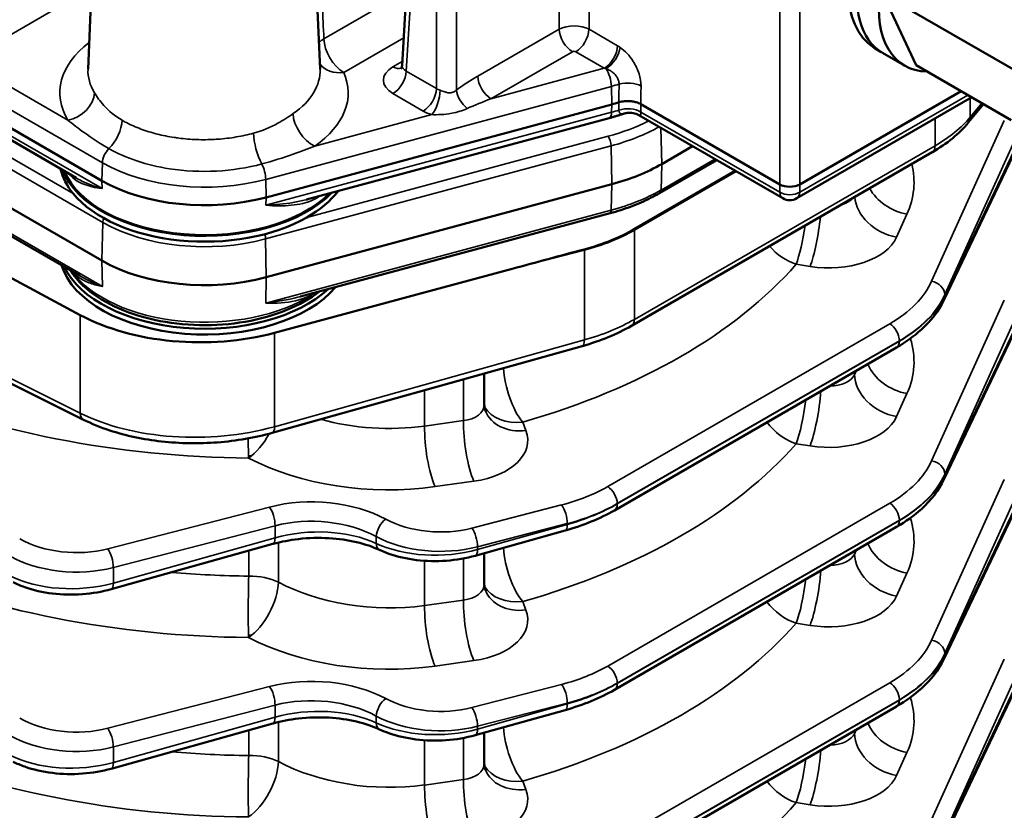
# Model space of a CAD drawing. Header units: inches. Extents: x 1 to 237, y 4 to 150.
# Tile 139 of 209: x 172.53 to 176.73, y 92.87 to 96.24. Entities that reach past the tile are written whole.
import ezdxf

# ---------------------------------------------------------------- set-up
doc = ezdxf.new("R2010")
doc.units = ezdxf.units.IN
doc.header["$LTSCALE"] = 7
doc.header["$MEASUREMENT"] = 0
doc.layers.add('Visible (ANSI)', color=7, linetype='Continuous', lineweight=50)
doc.layers.add('Visible Narrow (ANSI)', color=7, linetype='Continuous', lineweight=35)

msp = doc.modelspace()

# ---------------------------------------------------------------- linework, layer by layer
at = {"layer": 'Visible (ANSI)'}
for p, q in [((174.1634, 96.0438), (174.244, 97.3766)), ((169.8765, 97.2876), (172.8829, 95.5519)), ((172.8767, 97.2655), (172.8238, 96.0282)), ((173.7605, 97.2655), (173.8134, 96.0282)), ((172.8829, 95.211), (169.8765, 96.9467)), ((176.3555, 96.045), (176.2143, 96.3475)), ((176.2143, 96.3475), (176.8012, 96.0087)), ((172.7726, 95.5638), (171.5165, 96.289)), ((176.1775, 96.1191), (176.2074, 96.1003)), ((176.213, 96.0969), (176.3068, 96.0428)), ((176.3555, 96.045), (176.7617, 95.8105)), ((175.8593, 95.5359), (176.5482, 95.9337)), ((172.7877, 95.1469), (171.4886, 95.897)), ((176.5931, 95.9078), (175.8469, 95.477)), ((173.5833, 95.4806), (175.0574, 95.8774)), ((175.7745, 95.5359), (175.182, 95.878)), ((176.6436, 95.8786), (176.5786, 95.7996)), ((172.7906, 94.9788), (171.263, 95.8013)), ((175.0471, 95.819), (173.7555, 95.4712)), ((175.7869, 95.477), (175.1729, 95.8315)), ((175.1417, 94.9327), (176.4246, 95.6734)), ((175.4026, 95.6989), (175.2708, 95.6228)), ((176.7849, 95.6934), (176.4748, 95.0423)), ((175.5056, 95.6394), (175.2618, 95.4986)), ((175.5846, 95.5938), (175.154, 95.3452)), ((175.0574, 95.5365), (173.5833, 95.1397)), ((175.0509, 95.4132), (173.7303, 95.0577)), ((174.633, 95.1761), (173.619, 94.9031)), ((172.8047, 94.5323), (171.64, 95.1139)), ((173.6448, 95.0391), (173.6448, 95.0391)), ((173.6636, 95.0324), (173.6636, 95.0324)), ((176.7849, 94.9279), (176.4748, 94.2769)), ((174.9316, 94.8463), (173.6099, 94.4763)), ((175.0689, 94.1456), (176.272, 94.8402)), ((174.5142, 94.7295), (174.5142, 94.5967)), ((173.6983, 94.1778), (173.6983, 94.1778)), ((176.7849, 94.1624), (176.4748, 93.5114)), ((174.0491, 94.1297), (174.0491, 94.1297)), ((174.8588, 94.0592), (174.4758, 93.952)), ((175.0689, 93.3801), (176.272, 94.0748)), ((173.6125, 94.0023), (172.9226, 93.8092)), ((174.5142, 93.9627), (174.5142, 93.8312)), ((173.6983, 93.4123), (173.6983, 93.4123)), ((174.0491, 93.3642), (174.0491, 93.3642)), ((176.7849, 93.397), (176.4748, 92.7459)), ((174.8588, 93.2938), (174.4758, 93.1865)), ((175.0689, 92.6147), (176.272, 93.3093)), ((173.6125, 93.2369), (172.9226, 93.0437)), ((174.5142, 93.1973), (174.5142, 93.0658)), ((174.6165, 93.1129), (174.6165, 93.1129)), ((174.6165, 93.1129), (174.6165, 93.1129))]:
    msp.add_line(p, q, dxfattribs=at)
for centre, radius, start, end in [((175.8169, 95.5289), 0.06, 240, 300), ((174.3066, 94.6117), 0.19, 309.4762, 309.4796), ((174.3066, 93.8462), 0.19, 309.4762, 309.4796)]:
    msp.add_arc(centre, radius, start, end, dxfattribs=at)
for centre, major_axis, ratio, start_param, end_param in [((176.4395, 96.5803), (0.2508, 0.4677), 0.597134, 0.003474, 3.100654), ((176.4791, 96.5579), (0.2661, 0.4609), 0.57735, 0, 3.141593), ((176.5729, 96.5037), (-0.2661, -0.4609), 0.57735, 2.826114, 6.598664), ((174.2237, 96.0459), (-0.0602, -0.0048), 0.572345, 6.202755, 6.203999), ((174.7405, 96.2699), (0.75, 0), 0.57735, 5.148721, 5.19475), ((176.5321, 95.8375), (0.0463, -0.0381), 0.74684, 6.281258, 6.283185), ((176.3946, 95.7253), (0.03, -0.052), 0.57735, 0, 0.006126), ((173.3213, 95.6498), (-0.62, 0), 0.57735, 0.134992, 0.442201), ((173.3213, 95.6743), (-0.62, 0), 0.57735, 0.219719, 2.633495), ((173.3213, 95.6743), (-0.6144, 0), 0.57735, 0.234208, 2.620816), ((174.7405, 95.929), (-0.75, 0), 0.57735, 2.007129, 2.356194), ((173.3213, 95.805), (0.62, 0), 0.57735, 3.926991, 5.148721), ((173.3213, 95.6498), (-0.62, 0), 0.57735, 2.350326, 2.732664), ((175.8169, 95.5605), (0.06, 0), 0.578054, 3.9276, 5.497178), ((173.3213, 95.6498), (-0.62, 0), 0.57735, 0.442201, 2.350326), ((174.7322, 95.5624), (0.6215, 0.0669), 0.539806, 4.995909, 5.398729), ((174.5823, 95.2389), (9.1066, 2.4515), 0.007827, 4.715851, 4.749659), ((173.3213, 95.4641), (-0.62, 0), 0.57735, 0.785398, 2.007129), ((173.3213, 95.2538), (-0.62, 0), 0.57735, 0.175606, 2.69064), ((173.3213, 95.2783), (-0.62, 0), 0.57735, 0.266073, 2.585455), ((173.3213, 95.2783), (0.5838, 0), 0.57735, 3.5908, 3.590822), ((173.3213, 95.2783), (0.5838, 0), 0.57735, 5.569703, 5.569723), ((176.4206, 95.0681), (0.0542, -0.0258), 0.798634, 6.28192, 6.283185), ((173.3021, 95.2955), (-0.75, 0), 0.57735, 0.820305, 2.007129), ((174.9154, 94.9041), (0.0162, -0.0578), 0.338147, 0, 0.005748), ((176.242, 94.8922), (0.03, -0.052), 0.57735, 0, 0.006127), ((174.6962, 94.6385), (-0.1774, -0.068), 0.778131, 6.282981, 6.283185), ((176.4206, 94.3027), (0.0542, -0.0258), 0.798634, 6.281913, 6.283185), ((174.8426, 94.117), (0.0162, -0.0578), 0.338147, 0, 0.005752), ((176.242, 94.1267), (0.03, -0.052), 0.57735, 0, 0.006129), ((173.5963, 94.0601), (0.0162, -0.0578), 0.338147, 0, 0.005754), ((174.6962, 93.8731), (-0.1774, -0.068), 0.778131, 6.282984, 6.283185), ((176.4206, 93.5372), (0.0542, -0.0258), 0.798634, 6.281904, 6.283185), ((174.8426, 93.3516), (0.0162, -0.0578), 0.338147, 0, 0.005755), ((176.242, 93.3613), (0.03, -0.052), 0.57735, 0, 0.00613), ((173.5963, 93.2946), (0.0162, -0.0578), 0.338147, 0, 0.005757), ((174.6962, 93.1076), (-0.1774, -0.068), 0.778131, 6.282988, 6.283185)]:
    msp.add_ellipse(centre, major_axis=major_axis, ratio=ratio, start_param=start_param, end_param=end_param, dxfattribs=at)
for points, knots in [([(174.1586, 96.0296), (174.1586, 96.0296), (174.1587, 96.0297), (174.1593, 96.0304), (174.1602, 96.0317), (174.1622, 96.0363), (174.1632, 96.0401), (174.1634, 96.0438)], [0.0725447, 0.0725447, 0.0725447, 0.0725447, 0.0898868, 0.0898868, 0.1388962, 0.1388962, 0.2056082, 0.2056082, 0.2056082, 0.2056082]), ([(175.0884, 95.8863), (175.0959, 95.8885), (175.104, 95.8901), (175.1123, 95.8909), (175.1206, 95.8916), (175.1291, 95.8917), (175.1375, 95.891), (175.14, 95.8908), (175.1424, 95.8905), (175.1446, 95.8902), (175.1487, 95.8896), (175.1523, 95.8889), (175.1554, 95.8882), (175.1577, 95.8876), (175.1597, 95.8871), (175.1615, 95.8865), (175.1691, 95.8843), (175.176, 95.8815), (175.182, 95.878)], [0, 0, 0, 0, 0.0643046, 0.0643046, 0.0643046, 0.1285716, 0.1285716, 0.1285716, 0.1479107, 0.1479107, 0.1479107, 0.1828104, 0.1828104, 0.1828104, 0.2081261, 0.2081261, 0.2081261, 0.3138703, 0.3138703, 0.3138703, 0.3138703]), ([(175.1729, 95.8315), (175.1656, 95.8358), (175.1574, 95.8388), (175.1406, 95.8422), (175.1317, 95.8424), (175.1183, 95.8405), (175.1135, 95.8394), (175.1088, 95.8378)], [0, 0, 0, 0, 0.0666834, 0.0666834, 0.134182, 0.134182, 0.1725348, 0.1725348, 0.1725348, 0.1725348]), ([(175.1089, 95.8377), (175.1049, 95.8364), (175.1009, 95.835), (175.0927, 95.8324), (175.0886, 95.8311), (175.0804, 95.8285), (175.0763, 95.8273), (175.068, 95.8248), (175.0638, 95.8236), (175.0555, 95.8213), (175.0513, 95.8201), (175.0471, 95.819)], [3.39517693, 3.39517693, 3.39517693, 3.39517693, 3.41427325, 3.41427325, 3.43336956, 3.43336956, 3.45246588, 3.45246588, 3.47156219, 3.47156219, 3.4906585, 3.4906585, 3.4906585, 3.4906585]), ([(175.2618, 95.4986), (175.2495, 95.4915), (175.2368, 95.4847), (175.2106, 95.4715), (175.1972, 95.4652), (175.1696, 95.4532), (175.1554, 95.4475), (175.1266, 95.4367), (175.1118, 95.4315), (175.0817, 95.4219), (175.0664, 95.4174), (175.0509, 95.4132)], [3.1415927, 3.1415927, 3.1415927, 3.1415927, 3.2114058, 3.2114058, 3.281219, 3.281219, 3.3510322, 3.3510322, 3.4208453, 3.4208453, 3.4906585, 3.4906585, 3.4906585, 3.4906585]), ([(173.8105, 95.0793), (173.7714, 95.0487), (173.7246, 95.0221), (173.6179, 94.9782), (173.5576, 94.9612), (173.4314, 94.9393), (173.3655, 94.9344), (173.2345, 94.9371), (173.1694, 94.9447), (173.0463, 94.9716), (172.9883, 94.991), (172.8849, 95.0401), (172.8397, 95.07), (172.7813, 95.1246), (172.7625, 95.1467), (172.7475, 95.1701)], [2.991201, 2.991201, 2.991201, 2.991201, 3.307212, 3.307212, 3.635583, 3.635583, 3.962543, 3.962543, 4.288991, 4.288991, 4.616219, 4.616219, 4.944785, 4.944785, 5.143891, 5.143891, 5.143891, 5.143891]), ([(176.4747, 95.0423), (176.4531, 94.9968), (176.4199, 94.9544), (176.3478, 94.8892), (176.3124, 94.8636), (176.273, 94.8408)], [0, 0, 0, 0, 0.5642124, 0.5642124, 0.9780194, 0.9780194, 0.9780194, 0.9780194]), ([(173.6099, 94.4764), (173.5364, 94.4558), (173.4564, 94.4419), (173.2969, 94.4297), (173.2153, 94.431), (173.0602, 94.4482), (172.9847, 94.4643), (172.8768, 94.4998), (172.8392, 94.5151), (172.8045, 94.5324)], [0, 0, 0, 0, 0.614706, 0.614706, 1.221838, 1.221838, 1.827469, 1.827469, 2.179417, 2.179417, 2.179417, 2.179417]), ([(176.4747, 94.2768), (176.4531, 94.2314), (176.4199, 94.189), (176.3478, 94.1237), (176.3124, 94.0981), (176.273, 94.0753)], [0, 0, 0, 0, 0.5642137, 0.5642137, 0.9780303, 0.9780303, 0.9780303, 0.9780303]), ([(174.0672, 93.9769), (174.0386, 93.9902), (174.005, 94.0016), (173.9323, 94.0187), (173.892, 94.0246), (173.8086, 94.0295), (173.7642, 94.0283), (173.6843, 94.0192), (173.6475, 94.0121), (173.6135, 94.0027)], [0, 0, 0, 0, 0.303986, 0.303986, 0.618322, 0.618322, 0.94778, 0.94778, 1.236731, 1.236731, 1.236731, 1.236731]), ([(174.4759, 93.9521), (174.4369, 93.9412), (174.3947, 93.9341), (174.31, 93.9279), (174.2663, 93.9288), (174.1834, 93.9389), (174.1432, 93.9481), (174.0932, 93.9656), (174.0799, 93.971), (174.0672, 93.9769)], [0, 0, 0, 0, 0.323485, 0.323485, 0.648899, 0.648899, 0.97247, 0.97247, 1.095002, 1.095002, 1.095002, 1.095002]), ([(172.9227, 93.8093), (172.8838, 93.7984), (172.8417, 93.7913), (172.7571, 93.7851), (172.7134, 93.786), (172.6304, 93.796), (172.5901, 93.8052), (172.5363, 93.8241), (172.5196, 93.8311), (172.5039, 93.839)], [0, 0, 0, 0, 0.322848, 0.322848, 0.648074, 0.648074, 0.972643, 0.972643, 1.12824, 1.12824, 1.12824, 1.12824]), ([(176.4747, 93.5114), (176.4531, 93.4659), (176.4199, 93.4235), (176.3478, 93.3583), (176.3124, 93.3327), (176.273, 93.3099)], [0, 0, 0, 0, 0.5642152, 0.5642152, 0.9780436, 0.9780436, 0.9780436, 0.9780436]), ([(174.0672, 93.2114), (174.0386, 93.2248), (174.005, 93.2361), (173.9323, 93.2532), (173.892, 93.2591), (173.8086, 93.2641), (173.7642, 93.2628), (173.6843, 93.2537), (173.6475, 93.2467), (173.6135, 93.2372)], [0, 0, 0, 0, 0.303992, 0.303992, 0.618333, 0.618333, 0.947788, 0.947788, 1.236734, 1.236734, 1.236734, 1.236734]), ([(174.4759, 93.1866), (174.4363, 93.1755), (174.3933, 93.1683), (174.3077, 93.1623), (174.2639, 93.1635), (174.1817, 93.1739), (174.1421, 93.183), (174.0928, 93.2004), (174.0797, 93.2056), (174.0672, 93.2114)], [0, 0, 0, 0, 0.329206, 0.329206, 0.654977, 0.654977, 0.974423, 0.974423, 1.094974, 1.094974, 1.094974, 1.094974]), ([(172.9227, 93.0438), (172.8838, 93.0329), (172.8417, 93.0258), (172.7571, 93.0196), (172.7134, 93.0205), (172.6304, 93.0305), (172.5901, 93.0397), (172.5363, 93.0587), (172.5196, 93.0657), (172.5039, 93.0735)], [0, 0, 0, 0, 0.322852, 0.322852, 0.64808, 0.64808, 0.972646, 0.972646, 1.128242, 1.128242, 1.128242, 1.128242])]:
    msp.add_open_spline(points, degree=3, knots=knots, dxfattribs=at)
for points in [[(175.1729, 95.8315), (175.1729, 95.8315), (175.1729, 95.8315), (175.1729, 95.8315)], [(176.5783, 95.7993), (176.5395, 95.7521), (176.4872, 95.7096), (176.4255, 95.6739)], [(172.7703, 95.5651), (172.7709, 95.5647), (172.7715, 95.5644), (172.7721, 95.564)], [(173.7558, 95.4713), (173.757, 95.4716), (173.7583, 95.472), (173.7595, 95.4723)], [(172.786, 95.1479), (172.7865, 95.1476), (172.7869, 95.1474), (172.7874, 95.1471)], [(173.7304, 95.0577), (173.7306, 95.0578), (173.7309, 95.0579), (173.7312, 95.0579)], [(175.1419, 94.9328), (175.0808, 94.8976), (175.0092, 94.8682), (174.9325, 94.8467)], [(174.5141, 94.5967), (174.5141, 94.5872), (174.5161, 94.5777), (174.5188, 94.5706)], [(173.5199, 94.3772), (173.5161, 94.3772), (173.5122, 94.3772), (173.5084, 94.3772)], [(175.0691, 94.1457), (175.008, 94.1105), (174.9363, 94.0811), (174.8597, 94.0596)], [(174.5141, 93.8295), (174.5144, 93.8207), (174.5162, 93.8118), (174.5188, 93.8051)], [(173.5199, 93.6118), (173.5161, 93.6118), (173.5122, 93.6117), (173.5084, 93.6117)], [(175.0691, 93.3803), (175.008, 93.345), (174.9363, 93.3156), (174.8597, 93.2941)], [(174.5141, 93.064), (174.5144, 93.0552), (174.5162, 93.0464), (174.5188, 93.0396)]]:
    msp.add_open_spline(points, degree=3, dxfattribs=at)
at = {"layer": 'Visible Narrow (ANSI)'}
for p, q in [((174.181, 96.0191), (174.2615, 97.3502)), ((174.3101, 97.3221), (174.3101, 95.9446)), ((174.3949, 95.9385), (174.3949, 97.3221)), ((169.8801, 97.11), (172.8866, 95.3742)), ((174.8335, 96.7415), (174.8335, 96.1978)), ((174.9607, 96.1978), (174.9607, 96.7415)), ((174.1826, 96.3609), (173.8299, 96.1572)), ((172.884, 95.5181), (171.5041, 96.3148)), ((172.3001, 96.0624), (172.6647, 96.273)), ((175.7745, 96.2717), (175.7745, 95.5359)), ((175.8593, 95.5359), (175.8593, 96.2717)), ((172.761, 95.4967), (171.5053, 96.2216)), ((174.8335, 96.1978), (174.4861, 95.9972)), ((175.0826, 96.1274), (174.9607, 96.1978)), ((173.9147, 96.0137), (174.1705, 96.1614)), ((174.5426, 95.9015), (174.89, 96.1021)), ((174.9041, 96.1021), (175.0261, 96.0317)), ((172.7381, 95.8096), (172.3001, 96.0624)), ((174.1644, 96.0607), (174.1245, 96.0377)), ((174.3101, 95.9446), (174.181, 96.0191)), ((175.0261, 96.0317), (174.5426, 95.9015)), ((172.2577, 95.9907), (172.8852, 95.6284)), ((173.582, 95.5574), (175.0561, 95.9543)), ((175.0574, 95.8774), (175.0561, 95.9543)), ((172.8855, 95.1003), (171.4821, 95.9105)), ((174.1245, 95.9234), (174.2536, 95.8489)), ((175.0884, 95.8863), (175.0886, 95.8529)), ((176.577, 95.9171), (175.8593, 95.5028)), ((176.5864, 95.8228), (176.5864, 95.904)), ((176.636, 95.883), (176.5864, 95.8228)), ((175.0568, 95.8438), (173.5827, 95.447)), ((175.0568, 95.8438), (175.0574, 95.8774)), ((175.1823, 95.8447), (175.182, 95.878)), ((175.7745, 95.5028), (175.1823, 95.8447)), ((174.2904, 95.8336), (173.7906, 95.6991)), ((176.7322, 95.808), (176.4221, 95.1228)), ((176.437, 95.8177), (176.437, 95.7008)), ((175.2674, 95.7769), (175.2708, 95.6228)), ((175.0422, 95.7412), (173.7571, 95.3952)), ((176.4786, 95.0658), (176.7886, 95.7509)), ((173.5812, 95.3035), (175.0553, 95.7003)), ((175.0553, 95.7003), (175.0574, 95.5365)), ((176.437, 95.7008), (175.1541, 94.9602)), ((176.7886, 95.7102), (176.4786, 95.0592)), ((175.4971, 95.6443), (175.2683, 95.5121)), ((172.7, 95.6243), (172.7, 95.6243)), ((172.8829, 95.5519), (172.8852, 95.6284)), ((175.1541, 95.3408), (175.5885, 95.5915)), ((175.2708, 95.6228), (175.2683, 95.5121)), ((172.884, 95.5181), (172.8829, 95.5519)), ((173.5833, 95.4806), (173.582, 95.5574)), ((175.0574, 95.5365), (175.0559, 95.4263)), ((175.7745, 95.5359), (175.7745, 95.5028)), ((175.8593, 95.5028), (175.8593, 95.5359)), ((173.5827, 95.447), (173.5833, 95.4806)), ((175.0559, 95.4263), (173.5818, 95.0294)), ((176.2727, 95.3111), (176.3171, 95.4092)), ((172.8866, 95.3742), (172.8829, 95.211)), ((175.1541, 94.9602), (175.1541, 95.3408)), ((173.5812, 95.3035), (173.5833, 95.1397)), ((174.633, 95.1761), (174.9408, 95.2556)), ((174.9408, 95.2556), (174.9408, 94.8727)), ((172.8829, 95.211), (172.8855, 95.1003)), ((175.844, 95.1954), (175.9035, 95.186)), ((172.7906, 94.5606), (171.6259, 95.1423)), ((173.5833, 95.1397), (173.5818, 95.0294)), ((176.462, 95.102), (176.462, 95.1021)), ((176.7322, 95.0425), (176.4221, 94.3574)), ((176.4786, 95.0592), (176.4786, 95.0658)), ((172.7906, 94.9788), (172.7906, 94.5606)), ((175.1541, 94.9585), (175.1541, 94.9585)), ((176.4786, 94.3003), (176.7886, 94.9855)), ((176.2435, 94.9416), (175.0404, 94.247)), ((176.7886, 94.9447), (176.4786, 94.2937)), ((173.619, 94.5026), (173.619, 94.9031)), ((174.9408, 94.8727), (173.619, 94.5026)), ((175.0813, 94.1744), (176.2845, 94.869)), ((176.2845, 94.8677), (175.0813, 94.1731)), ((176.2845, 94.869), (176.2845, 94.8677)), ((176.1007, 94.7413), (176.0939, 94.7263)), ((176.0939, 94.7263), (176.0939, 94.7374)), ((174.4252, 94.7045), (174.4252, 94.5284)), ((174.2594, 94.6581), (174.2594, 94.5052)), ((176.2727, 94.5456), (176.3171, 94.6438)), ((172.7908, 94.5572), (172.7908, 94.5572)), ((174.4252, 94.5284), (174.2594, 94.5052)), ((174.6915, 94.4862), (174.6778, 94.522)), ((173.6183, 94.4907), (173.6183, 94.4907)), ((175.844, 94.4299), (175.9035, 94.4205)), ((174.4443, 94.3526), (174.4442, 94.3526)), ((176.462, 94.3366), (176.462, 94.3366)), ((176.4786, 94.2937), (176.4786, 94.3003)), ((174.3039, 94.2469), (174.4697, 94.2701)), ((176.7322, 94.2771), (176.4221, 93.5919)), ((176.4786, 93.5348), (176.7886, 94.22)), ((173.5978, 94.1599), (172.9079, 93.9815)), ((174.8441, 94.1688), (174.4611, 94.0698)), ((176.2435, 94.1762), (175.0404, 93.4815)), ((175.0813, 94.1731), (175.0813, 94.1744)), ((175.0813, 94.1714), (175.0813, 94.1714)), ((176.7886, 94.1793), (176.4786, 93.5282)), ((172.9318, 93.902), (173.6217, 94.0804)), ((173.6217, 94.0804), (173.6217, 94.0287)), ((174.485, 93.9903), (174.868, 94.0893)), ((174.868, 94.0856), (174.485, 93.9784)), ((174.868, 94.0893), (174.868, 94.0856)), ((175.0813, 93.4089), (176.2845, 94.1036)), ((176.2845, 94.1022), (175.0813, 93.4076)), ((176.2845, 94.1036), (176.2845, 94.1022)), ((174.0533, 94.0339), (174.0533, 94.005)), ((173.6217, 94.0287), (172.9318, 93.8356)), ((173.6359, 93.8396), (173.6359, 94.0085)), ((173.5093, 93.9734), (173.5093, 93.8655)), ((174.4842, 93.9664), (174.4842, 93.9664)), ((174.485, 93.9784), (174.485, 93.9903)), ((176.1007, 93.9758), (176.0939, 93.9608)), ((176.0939, 93.9608), (176.0939, 93.9719)), ((174.2594, 93.9306), (174.2594, 93.7397)), ((174.4252, 93.9404), (174.4252, 93.7629)), ((172.9318, 93.8356), (172.9318, 93.902)), ((176.2727, 93.7801), (176.3171, 93.8783)), ((172.931, 93.8236), (172.931, 93.8236)), ((174.4252, 93.7629), (174.2594, 93.7397)), ((174.6915, 93.7207), (174.6778, 93.7566)), ((175.844, 93.6644), (175.9035, 93.655)), ((174.4431, 93.5925), (174.4431, 93.5925)), ((176.462, 93.5711), (176.462, 93.5711)), ((176.4786, 93.5282), (176.4786, 93.5348)), ((174.3039, 93.4814), (174.4697, 93.5046)), ((176.7322, 93.5116), (176.4221, 92.8264)), ((176.4786, 92.7694), (176.7886, 93.4545)), ((176.2435, 93.4107), (175.0404, 92.7161)), ((175.0813, 93.4076), (175.0813, 93.4089)), ((175.0813, 93.4059), (175.0813, 93.4059)), ((176.7886, 93.4138), (176.4786, 92.7628)), ((173.5978, 93.3944), (172.9079, 93.2161)), ((174.8441, 93.4034), (174.4611, 93.3044)), ((174.485, 93.2249), (174.868, 93.3238)), ((174.868, 93.3202), (174.485, 93.2129)), ((174.868, 93.3238), (174.868, 93.3202)), ((175.0813, 92.6435), (176.2845, 93.3381)), ((176.2845, 93.3368), (175.0813, 92.6421)), ((176.2845, 93.3381), (176.2845, 93.3368)), ((172.9318, 93.1366), (173.6217, 93.3149)), ((173.6217, 93.3149), (173.6217, 93.2632)), ((173.6217, 93.2632), (172.9318, 93.0701)), ((173.6359, 93.0742), (173.6359, 93.243)), ((174.0533, 93.2684), (174.0533, 93.2396)), ((173.5093, 93.208), (173.5093, 93.1)), ((174.4842, 93.201), (174.4842, 93.201)), ((174.485, 93.2129), (174.485, 93.2249)), ((176.1007, 93.2103), (176.0939, 93.1954)), ((176.0939, 93.1954), (176.0939, 93.2064)), ((174.2594, 93.1652), (174.2594, 92.9742)), ((174.4252, 93.1749), (174.4252, 92.9974)), ((172.9318, 93.0701), (172.9318, 93.1366)), ((176.2727, 93.0147), (176.3171, 93.1128)), ((172.931, 93.0581), (172.931, 93.0581)), ((174.4252, 92.9974), (174.2594, 92.9742)), ((174.6915, 92.9553), (174.6778, 92.9911)), ((175.844, 92.899), (175.9035, 92.8896))]:
    msp.add_line(p, q, dxfattribs=at)
for centre, major_axis, ratio, start_param, end_param in [((174.8971, 96.1633), (-0.09, 0), 0.541005, 3.9276, 5.497178), ((174.89, 96.1674), (0.04, -0.0693), 0.57735, 3.961897, 5.497787), ((174.9041, 96.1674), (-0.04, -0.0693), 0.57735, 0.785398, 2.321288), ((173.3186, 95.9266), (-0.6149, 0), 0.57735, 5.63448, 6.619095), ((173.9147, 96.1117), (0.1199, 0.0056), 0.568185, 2.329597, 2.629613), ((173.9147, 96.1117), (-0.06, 0.1039), 0.57735, 0.820305, 2.356194), ((174.8971, 96.098), (0.01, 0), 0.578054, 0.786007, 2.355586), ((175.0261, 96.097), (0.04, 0.0693), 0.57735, 3.926991, 5.462881), ((175.0367, 96.0902), (-0.0455, -0.0658), 0.52148, 0.865084, 2.366419), ((175.0779, 96.0118), (-0.0753, 0.1225), 0.603217, 5.342127, 5.443777), ((173.9147, 96.1117), (-0.1099, -0.0482), 0.791536, 0.163842, 1.23679), ((173.3186, 96.0211), (-0.495, 0), 0.57735, 6.25849, 6.619095), ((173.3186, 96.0211), (0.495, 0), 0.57735, 5.587641, 6.307881), ((173.3186, 95.9266), (0.6149, 0), 0.57735, 5.587641, 6.531088), ((174.2237, 95.9805), (-0.1402, 0), 0.576647, 5.498396, 7.067974), ((174.1245, 96.103), (0.04, -0.0693), 0.57735, 5.497787, 6.176691), ((174.1245, 95.9887), (-0.04, -0.0693), 0.57735, 0.785398, 2.321288), ((174.2237, 96.0459), (-0.0602, -0.0048), 0.572345, 6.203999, 7.022408), ((175.0214, 95.9814), (0.0692, -0.0285), 0.657838, 1.668131, 1.769781), ((175.0307, 95.984), (-0.0156, 0.0579), 0.345066, 4.084741, 5.518981), ((173.9937, 96.3951), (0.7499, 0.0165), 0.56211, 4.94412, 4.944252), ((174.499, 95.8864), (-0.2846, -0.1813), 0.30075, 4.567755, 4.890653), ((174.5426, 95.9669), (0.04, -0.0693), 0.57735, 3.961897, 5.497787), ((175.1261, 95.9251), (-0.08, 0.0006), 0.541814, 3.931757, 5.201476), ((172.7381, 95.9075), (-0.1027, -0.0621), 0.770863, 1.134581, 2.670471), ((174.2536, 95.9142), (-0.04, -0.0693), 0.57735, 0.785398, 2.321288), ((174.2904, 95.8989), (0.022, 0.0769), 0.36264, 3.809726, 5.336303), ((174.3525, 95.9715), (-0.06, 0), 0.633628, 0.786007, 1.111066), ((174.4514, 95.9081), (0.0466, -0.065), 0.509472, 3.908574, 5.141907), ((174.7405, 96.3451), (0.7468, 0), 0.57735, 5.148721, 5.197608), ((174.5556, 95.856), (-0.3231, -0.1258), 0.135869, 4.699577, 5.022475), ((174.3525, 95.9062), (0.14, 0), 0.578054, 3.9276, 4.252658), ((175.0315, 95.8769), (0.0156, -0.0579), 0.345066, 0, 0.873335), ((174.7405, 96.2355), (-0.7485, 0), 0.57735, 2.007129, 2.054461), ((175.1257, 95.8098), (-0.08, -0.0007), 0.611777, 3.922543, 5.190709), ((172.8841, 95.7642), (-0.0598, -0.104), 0.576822, 1.132847, 2.320311), ((173.7906, 95.7971), (0.0683, -0.0987), 0.626829, 3.912747, 5.448637), ((174.7405, 96.1147), (-0.7138, 0), 0.57735, 2.007129, 2.298527), ((175.9067, 95.9873), (-0.7499, -0.0202), 0.558522, 2.341136, 2.690201), ((176.5321, 95.8375), (0.0463, -0.0381), 0.74684, 0, 0.545556), ((174.7405, 96.0901), (0.7448, 0), 0.57735, 5.148721, 5.48308), ((176.5321, 95.8375), (-0.0463, 0.0381), 0.74684, 2.508436, 2.510689), ((173.5814, 95.6954), (0.0318, -0.1157), 0.347836, 4.083056, 5.287232), ((175.0422, 95.7159), (-0.0081, 0.0299), 0.345066, 4.076015, 5.620631), ((172.9276, 95.6511), (0.03, 0.052), 0.57735, 1.133824, 2.321288), ((176.3946, 95.7253), (0.03, -0.052), 0.57735, 0.006126, 0.785398), ((173.3213, 95.8802), (0.6168, 0), 0.57735, 3.926991, 5.148721), ((173.5566, 95.5871), (-0.0156, 0.0579), 0.345066, 4.084741, 5.288913), ((175.4671, 95.5625), (0.8798, -0.0276), 0.597134, 6.040101, 6.450974), ((174.7405, 95.8169), (-0.7464, 0), 0.57735, 2.007129, 2.356194), ((175.2463, 95.5255), (0.0155, -0.0268), 0.57735, 0, 0.759218), ((176.3218, 95.5616), (0.1731, -0.0783), 0.778476, 3.943213, 5.025548), ((173.4551, 94.0104), (-2.4995, 0.0845), 0.598605, 4.589801, 4.589803), ((175.8169, 95.5289), (0.06, 0), 0.616921, 3.9276, 5.497178), ((175.8169, 95.5289), (-0.03, -0.052), 0.57735, 5.532694, 6.283185), ((175.8169, 95.5289), (0.03, -0.052), 0.57735, 0, 0.750492), ((175.978, 95.5174), (-0.1198, 0.0103), 0.626627, 2.10426, 2.715813), ((176.2774, 95.4634), (0.1731, -0.0783), 0.778476, 3.544327, 5.025548), ((175.0428, 95.4432), (0.0081, -0.0299), 0.345066, 0, 0.882062), ((172.9085, 95.3862), (0.0155, 0.0268), 0.57735, 1.686124, 2.330015), ((175.9082, 95.3383), (-0.0297, -0.1877), 0.166501, 0.650521, 1.921159), ((173.3213, 95.6252), (0.6148, 0), 0.57735, 3.926991, 5.148721), ((174.6238, 95.6649), (0.7499, -0.0196), 0.594023, 5.164269, 5.513335), ((175.0693, 95.3898), (-0.06, 0.1039), 0.57735, 3.926991, 3.971861), ((175.8487, 95.3477), (-0.0297, -0.1877), 0.166501, 0.650521, 1.665064), ((173.5681, 95.319), (-0.0081, 0.0299), 0.345066, 4.076015, 4.784026), ((175.9733, 95.365), (0.3099, -0.0097), 0.597134, 4.504211, 6.040101), ((174.89, 95.3184), (-0.03, 0.1162), 0.351937, 4.053341, 4.087148), ((175.8487, 95.3477), (-0.1431, 0.125), 0.720324, 1.361338, 2.10457), ((173.4504, 95.977), (2.6895, -0.0843), 0.597134, 5.20492, 5.828085), ((173.3213, 95.303), (-0.6148, 0), 0.57735, 0.394455, 2.417343), ((172.834, 94.6149), (0.8798, -0.0276), 0.597134, 1.630151, 1.630169), ((175.7556, 95.243), (-0.6899, 0.0216), 0.597134, 2.37491, 2.898508), ((176.4206, 95.0747), (0.0547, -0.0247), 0.778476, 0.343388, 1.883956), ((173.4926, 95.2587), (-0.3845, 0.0609), 0.628332, 2.515748, 2.555117), ((173.805, 95.0553), (-0.0159, 0.0266), 0.637133, 0.589342, 0.750558), ((175.7541, 95.1949), (0.7499, -0.0216), 0.595581, 5.51491, 6.038509), ((175.7541, 95.1542), (-0.7499, -0.0202), 0.558522, 2.341136, 2.864734), ((176.4206, 95.0681), (0.0542, -0.0258), 0.798634, 0, 0.358794), ((176.4206, 95.0681), (-0.0542, 0.0258), 0.798634, 2.572342, 2.574231), ((176.4206, 95.0681), (-0.0542, 0.0258), 0.798634, 2.685096, 2.685182), ((174.6238, 95.2467), (-0.7499, -0.0202), 0.558522, 1.99207, 2.341136), ((175.1117, 94.9846), (0.03, -0.052), 0.57735, 0.006124, 0.785398), ((176.242, 94.8935), (-0.03, 0.052), 0.57735, 3.926991, 5.462881), ((175.7556, 95.1044), (0.6899, 0.0202), 0.556861, 5.587926, 5.587957), ((175.4671, 94.797), (0.8798, -0.0276), 0.597134, 6.040101, 6.49158), ((174.9154, 94.9041), (0.0162, -0.0578), 0.338147, 0.005748, 0.904824), ((176.242, 94.8922), (0.03, -0.052), 0.57735, 0.006127, 0.785398), ((174.6825, 94.6744), (0.0523, -0.1827), 0.378714, 4.165662, 5.581891), ((176.3218, 94.7961), (0.1731, -0.0783), 0.778476, 3.838107, 5.025548), ((174.6825, 94.6744), (-0.19, 0), 0.57735, 5.740459, 5.800726), ((175.978, 94.7519), (-0.1198, 0.0103), 0.626627, 1.706438, 2.933635), ((176.2774, 94.6979), (-0.1731, 0.0783), 0.778476, 0.343388, 1.883956), ((173.4504, 95.977), (2.6895, -0.0843), 0.597134, 4.133613, 4.752788), ((175.9082, 94.5728), (-0.0297, -0.1877), 0.166501, 0.650521, 2.0446), ((174.3942, 94.6029), (-0.1198, 0.0103), 0.626627, 1.886438, 3.195435), ((174.6825, 94.6744), (-0.1774, -0.068), 0.778131, 0.14827, 1.255541), ((175.8487, 94.5822), (-0.0297, -0.1877), 0.166501, 0.650521, 1.783779), ((173.3021, 94.8766), (-0.7499, -0.0202), 0.558522, 0.805246, 1.99207), ((172.8315, 94.5859), (-0.0268, -0.0537), 0.576647, 5.463532, 6.27646), ((174.6962, 94.6385), (-0.1774, -0.068), 0.778131, 0, 1.255541), ((174.6381, 94.4993), (-0.1198, 0.0103), 0.626627, 4.714842, 4.715003), ((175.9733, 94.5996), (0.3099, -0.0097), 0.597134, 4.504211, 6.040101), ((173.5937, 94.534), (0.0162, -0.0578), 0.338147, 0.005746, 0.904824), ((174.0808, 94.9117), (-0.6898, 0.0279), 0.602438, 1.201997, 1.856921), ((174.3086, 94.3992), (0.0263, -0.1882), 0.221372, 4.0836, 5.624168), ((174.4744, 94.4224), (0.0263, -0.1882), 0.221372, 4.0836, 5.624168), ((175.8487, 94.5822), (-0.1431, 0.125), 0.720324, 1.265816, 2.10457), ((173.5134, 94.5212), (-0.0882, -0.1683), 0.506103, 0.764764, 1.547478), ((174.3895, 94.4506), (0.3099, -0.0097), 0.597134, 4.992904, 6.528793), ((173.5134, 94.5212), (0.0014, 0.19), 0.031638, 1.939976, 2.501279), ((173.4504, 95.2116), (2.6895, -0.0843), 0.597134, 5.20492, 5.828085), ((174.0761, 94.7594), (0.8798, -0.0276), 0.597134, 4.030308, 4.992904), ((175.7556, 94.4775), (-0.6899, 0.0216), 0.597134, 2.37491, 2.898508), ((176.4206, 94.3093), (0.0547, -0.0247), 0.778476, 0.343388, 1.883956), ((175.7541, 94.4294), (0.7499, -0.0216), 0.595581, 5.51491, 6.038509), ((175.7541, 94.3887), (-0.7499, -0.0202), 0.558522, 2.341136, 2.864734), ((176.4206, 94.3027), (0.0542, -0.0258), 0.798634, 0, 0.358794), ((174.5525, 94.5484), (-0.6899, 0.0216), 0.597134, 2.025844, 2.37491), ((175.0389, 94.1989), (-0.03, 0.052), 0.57735, 3.926991, 5.462881), ((176.4206, 94.3027), (-0.0542, 0.0258), 0.798634, 2.572342, 2.574231), ((176.4206, 94.3027), (-0.0542, 0.0258), 0.798634, 2.685096, 2.685174), ((173.7922, 93.9068), (-0.4599, 0.0144), 0.597134, 4.014987, 5.167437), ((173.5963, 94.1118), (-0.015, 0.0581), 0.351937, 4.053341, 5.591336), ((174.8426, 94.1207), (-0.015, 0.0581), 0.351937, 4.053341, 5.591336), ((174.551, 94.5002), (0.7499, -0.0216), 0.595581, 5.165845, 5.51491), ((174.551, 94.4596), (-0.7499, -0.0202), 0.558522, 1.99207, 2.341136), ((175.0389, 94.1976), (0.03, -0.052), 0.57735, 0.006125, 0.785398), ((176.242, 94.128), (-0.03, 0.052), 0.57735, 3.926991, 5.462881), ((173.7907, 93.8587), (0.3999, -0.0145), 0.600032, 0.876425, 2.028875), ((174.0927, 94.06), (0.0285, 0.0528), 0.515572, 0.771085, 2.339465), ((174.3174, 94.2568), (-0.3399, 0.0107), 0.597134, 0.873394, 2.025844), ((174.8426, 94.117), (0.0162, -0.0578), 0.338147, 0.005752, 0.904824), ((176.242, 94.1267), (0.03, -0.052), 0.57735, 0.006129, 0.785398), ((175.7556, 94.3389), (0.6899, 0.0202), 0.556861, 5.587926, 5.587957), ((175.4671, 94.0315), (0.8798, -0.0276), 0.597134, 6.040101, 6.49158), ((173.7907, 93.8317), (-0.3999, -0.0134), 0.553735, 3.977751, 5.130201), ((174.3159, 94.2087), (0.4, -0.0106), 0.594218, 4.012015, 5.164465), ((174.4596, 94.0217), (-0.015, 0.0581), 0.351937, 4.053341, 5.591336), ((172.7642, 94.1686), (-0.3399, 0.0107), 0.597134, 0.83902, 2.025844), ((173.5963, 94.0601), (0.0162, -0.0578), 0.338147, 0.005754, 0.904824), ((174.0927, 94.0312), (-0.0253, -0.0544), 0.555774, 5.44878, 6.276369), ((174.3159, 94.1786), (-0.4, -0.01), 0.559973, 0.840697, 1.993147), ((176.3218, 94.0306), (0.1731, -0.0783), 0.778476, 3.838107, 5.025548), ((172.7628, 94.1205), (0.4, -0.0106), 0.594218, 3.977642, 5.164465), ((172.9064, 93.9334), (-0.015, 0.0581), 0.351937, 4.053341, 5.591336), ((174.4596, 94.0098), (0.0162, -0.0578), 0.338147, 0.00575, 0.904824), ((174.6825, 93.9089), (-0.19, 0), 0.57735, 5.758812, 5.800726), ((174.6825, 93.9089), (0.0523, -0.1827), 0.378714, 4.172975, 5.581891), ((175.978, 93.9864), (-0.1198, 0.0103), 0.626627, 1.706438, 2.933635), ((176.2774, 93.9325), (-0.1731, 0.0783), 0.778476, 0.343388, 1.883956), ((173.4504, 95.2116), (2.6895, -0.0843), 0.597134, 4.133613, 4.752788), ((172.7628, 94.0357), (-0.4, -0.01), 0.559973, 0.806323, 1.993147), ((173.4551, 95.3639), (-2.4995, 0.0845), 0.598605, 1.480902, 1.612723), ((173.5134, 93.7558), (-0.19, 0), 0.57735, 4.011593, 4.734073), ((175.9082, 93.8074), (-0.0297, -0.1877), 0.166501, 0.650521, 2.0446), ((172.9064, 93.867), (0.0162, -0.0578), 0.338147, 0.005749, 0.904824), ((173.5134, 93.7558), (0.0014, 0.19), 0.031638, 0.955692, 2.501279), ((173.5134, 93.7558), (-0.0882, -0.1683), 0.506103, 0.764764, 2.332611), ((174.0808, 94.1462), (-0.6898, 0.0279), 0.602438, 0.894326, 1.856921), ((174.3942, 93.8375), (-0.1198, 0.0103), 0.626627, 1.886438, 3.195435), ((175.8487, 93.8168), (-0.0297, -0.1877), 0.166501, 0.650521, 1.783779), ((174.6825, 93.9089), (-0.1774, -0.068), 0.778131, 0.147915, 1.255541), ((174.6962, 93.8731), (-0.1774, -0.068), 0.778131, 0, 1.255541), ((174.6381, 93.742), (-0.1198, 0.0099), 0.62514, 4.746605, 4.746702), ((174.4744, 93.6569), (0.0263, -0.1882), 0.221372, 4.0836, 5.624168), ((175.8487, 93.8168), (-0.1431, 0.125), 0.720324, 1.265816, 2.10457), ((175.9733, 93.8341), (0.3099, -0.0097), 0.597134, 4.504211, 6.040101), ((174.3086, 93.6337), (0.0263, -0.1882), 0.221372, 4.0836, 5.624168), ((174.3895, 93.6851), (0.3099, -0.0097), 0.597134, 4.992904, 6.528793), ((173.4551, 92.302), (2.4996, 0.0784), 0.555279, 1.532472, 1.532493), ((173.4504, 94.4461), (2.6895, -0.0843), 0.597134, 5.20492, 5.828085), ((174.0761, 93.9939), (0.8798, -0.0276), 0.597134, 4.030308, 4.992904), ((175.7556, 93.7121), (-0.6899, 0.0216), 0.597134, 2.37491, 2.898508), ((176.4206, 93.5438), (0.0547, -0.0247), 0.778476, 0.343388, 1.883956), ((175.7541, 93.6639), (0.7499, -0.0216), 0.595581, 5.51491, 6.038509), ((175.7541, 93.6233), (-0.7499, -0.0202), 0.558522, 2.341136, 2.864734), ((176.4206, 93.5372), (-0.0542, 0.0258), 0.798634, 2.572342, 2.574231), ((176.4206, 93.5372), (-0.0542, 0.0258), 0.798634, 2.685096, 2.685164), ((176.4206, 93.5372), (0.0542, -0.0258), 0.798634, 0, 0.358794), ((174.5525, 93.7829), (-0.6899, 0.0216), 0.597134, 2.025844, 2.37491), ((175.0389, 93.4334), (-0.03, 0.052), 0.57735, 3.926991, 5.462881), ((173.7922, 93.1414), (-0.4599, 0.0144), 0.597134, 4.014987, 5.167437), ((174.551, 93.7348), (0.7499, -0.0216), 0.595581, 5.165845, 5.51491), ((174.551, 93.6941), (-0.7499, -0.0202), 0.558522, 1.99207, 2.341136), ((175.0389, 93.4321), (0.03, -0.052), 0.57735, 0.006126, 0.785398), ((176.242, 93.3626), (-0.03, 0.052), 0.57735, 3.926991, 5.462881), ((173.5963, 93.3463), (-0.015, 0.0581), 0.351937, 4.053341, 5.591336), ((174.8426, 93.3552), (-0.015, 0.0581), 0.351937, 4.053341, 5.591336), ((173.7907, 93.0933), (0.3999, -0.0145), 0.600032, 0.876425, 2.028875), ((174.0927, 93.2945), (0.0285, 0.0528), 0.515572, 0.771085, 2.339465), ((174.3174, 93.4914), (-0.3399, 0.0107), 0.597134, 0.873394, 2.025844), ((174.8426, 93.3516), (0.0162, -0.0578), 0.338147, 0.005755, 0.904824), ((176.242, 93.3613), (0.03, -0.052), 0.57735, 0.00613, 0.785398), ((175.7556, 93.5735), (0.6899, 0.0202), 0.556861, 5.587926, 5.587957), ((175.4671, 93.2661), (0.8798, -0.0276), 0.597134, 6.040101, 6.491579), ((173.7907, 93.0663), (-0.3999, -0.0134), 0.553735, 3.977751, 5.130201), ((174.4596, 93.2563), (-0.015, 0.0581), 0.351937, 4.053341, 5.591336), ((172.7642, 93.4031), (-0.3399, 0.0107), 0.597134, 0.83902, 2.025844), ((173.5963, 93.2946), (0.0162, -0.0578), 0.338147, 0.005757, 0.904824), ((174.3159, 93.4433), (0.4, -0.0106), 0.594218, 4.012015, 5.164465), ((174.0927, 93.2657), (-0.0253, -0.0544), 0.555774, 5.44878, 6.276367), ((174.3159, 93.4131), (-0.4, -0.01), 0.559973, 0.840697, 1.993147), ((176.3218, 93.2652), (0.1731, -0.0783), 0.778476, 3.838107, 5.025548), ((172.9064, 93.168), (-0.015, 0.0581), 0.351937, 4.053341, 5.591336), ((174.4596, 93.2443), (0.0162, -0.0578), 0.338147, 0.005753, 0.904824), ((174.6825, 93.1434), (-0.19, 0), 0.57735, 5.758812, 5.800726), ((174.6825, 93.1434), (0.0523, -0.1827), 0.378714, 4.172975, 5.581891), ((175.978, 93.221), (-0.1198, 0.0103), 0.626627, 1.706438, 2.933635), ((176.2774, 93.167), (-0.1731, 0.0783), 0.778476, 0.343388, 1.883956), ((172.7628, 93.355), (0.4, -0.0106), 0.594218, 3.977642, 5.164465), ((173.4504, 94.4461), (2.6895, -0.0843), 0.597134, 4.133613, 4.752788), ((173.4551, 94.5984), (-2.4995, 0.0845), 0.598605, 1.480902, 1.612723), ((175.9082, 93.0419), (-0.0297, -0.1877), 0.166501, 0.650521, 2.0446), ((172.7628, 93.2703), (-0.4, -0.01), 0.559973, 0.806323, 1.993147), ((172.9064, 93.1015), (0.0162, -0.0578), 0.338147, 0.005752, 0.904824), ((173.5134, 92.9903), (0.0014, 0.19), 0.031638, 0.955692, 2.501279), ((173.5134, 92.9903), (-0.0882, -0.1683), 0.506103, 0.764764, 2.332611), ((173.5134, 92.9903), (-0.19, 0), 0.57735, 4.011593, 4.734073), ((174.0808, 93.3808), (-0.6898, 0.0279), 0.602438, 0.894326, 1.856921), ((175.8487, 93.0513), (-0.0297, -0.1877), 0.166501, 0.650521, 1.783779), ((174.3942, 93.072), (-0.1198, 0.0103), 0.626627, 1.886438, 3.195435), ((174.6825, 93.1434), (-0.1774, -0.068), 0.778131, 0.147915, 1.255541), ((174.6962, 93.1076), (-0.1774, -0.068), 0.778131, 0, 1.255541), ((174.4744, 92.8915), (0.0263, -0.1882), 0.221372, 4.0836, 5.624168), ((175.8487, 93.0513), (-0.1431, 0.125), 0.720324, 1.265816, 2.10457), ((175.9733, 93.0686), (0.3099, -0.0097), 0.597134, 4.504211, 6.040101), ((174.3086, 92.8683), (0.0263, -0.1882), 0.221372, 4.0836, 5.624168), ((174.3895, 92.9197), (0.3099, -0.0097), 0.597134, 4.992904, 6.528793), ((173.4504, 93.6806), (2.6895, -0.0843), 0.597134, 5.20492, 5.828085)]:
    msp.add_ellipse(centre, major_axis=major_axis, ratio=ratio, start_param=start_param, end_param=end_param, dxfattribs=at)
for points in [[(173.8299, 96.1572), (173.8254, 96.2519), (173.821, 96.3465), (173.8165, 96.4412)], [(175.0888, 95.9637), (175.0886, 95.9379), (175.0885, 95.9121), (175.0884, 95.8863)], [(175.182, 95.878), (175.1822, 95.9038), (175.1824, 95.9296), (175.1826, 95.9555)]]:
    msp.add_open_spline(points, degree=3, dxfattribs=at)
for points, knots in [([(175.1826, 95.9555), (175.1827, 95.9719), (175.1768, 96.0081), (175.147, 96.0714), (175.1139, 96.1064), (175.0933, 96.1206)], [0, 0, 0, 0, 0.1490611, 0.2981223, 0.521714, 0.521714, 0.521714, 0.521714]), ([(175.0333, 96.0295), (175.0395, 96.0274), (175.0454, 96.0247), (175.0563, 96.0183), (175.0614, 96.0146), (175.0671, 96.0095), (175.0682, 96.0084), (175.0731, 96.0034), (175.0765, 95.9992), (175.0811, 95.992), (175.0828, 95.989), (175.0861, 95.9814), (175.0875, 95.9769), (175.0887, 95.9694), (175.0889, 95.9665), (175.0888, 95.9637)], [-0.521714, -0.521714, -0.521714, -0.521714, -0.4224359, -0.4224359, -0.3240826, -0.3240826, -0.2981223, -0.2981223, -0.2091889, -0.2091889, -0.1490611, -0.1490611, -0.0595598, -0.0595598, 0, 0, 0, 0]), ([(172.9688, 95.8098), (172.9387, 95.8271), (172.8929, 95.8657), (172.8618, 95.9095), (172.8513, 95.9269)], [0, 0, 0, 0, 0.4029308, 0.7051289, 0.7051289, 0.7051289, 0.7051289]), ([(174.3949, 95.9385), (174.3916, 95.9353), (174.3879, 95.9327), (174.3798, 95.9287), (174.3755, 95.9275), (174.3698, 95.9268), (174.3686, 95.9267), (174.362, 95.9266), (174.3564, 95.9276), (174.3493, 95.9295), (174.3477, 95.93), (174.3392, 95.9327), (174.3323, 95.9354), (174.3259, 95.9374)], [0, 0, 0, 0, 0.0841856, 0.0841856, 0.168286, 0.168286, 0.1905281, 0.1905281, 0.2902547, 0.2902547, 0.3175468, 0.3175468, 0.4445655, 0.4445655, 0.4445655, 0.4445655]), ([(174.2904, 95.8336), (174.3022, 95.8332), (174.329, 95.8332), (174.3826, 95.8389), (174.4211, 95.8508), (174.4407, 95.8594)], [-0.4445655, -0.4445655, -0.4445655, -0.4445655, -0.3175468, -0.1905281, 0, 0, 0, 0]), ([(175.0886, 95.8529), (175.089, 95.8419), (175.0957, 95.8348), (175.1064, 95.8369), (175.1088, 95.8378)], [0, 0, 0, 0, 0.2492031, 0.3185606, 0.3185606, 0.3185606, 0.3185606]), ([(175.1729, 95.8315), (175.1735, 95.8312), (175.1788, 95.8288), (175.182, 95.8338), (175.1823, 95.8447)], [-0.2791592, -0.2791592, -0.2791592, -0.2791592, -0.2492031, 0, 0, 0, 0]), ([(172.7381, 95.8096), (172.7592, 95.7926), (172.8132, 95.7512), (172.8757, 95.7104), (172.9131, 95.6888)], [-0.7051289, -0.7051289, -0.7051289, -0.7051289, -0.4029308, 0, 0, 0, 0]), ([(173.5302, 95.7546), (173.5062, 95.748), (173.4814, 95.7425), (173.4305, 95.734), (173.4045, 95.7308), (173.3734, 95.7286), (173.3686, 95.7283), (173.3382, 95.7266), (173.3124, 95.7264), (173.2612, 95.7282), (173.2357, 95.7303), (173.2043, 95.7343), (173.198, 95.7352), (173.1667, 95.7399), (173.142, 95.7449), (173.0944, 95.757), (173.0714, 95.7641), (173.0277, 95.7804), (173.007, 95.7895), (172.9812, 95.8029), (172.9749, 95.8063), (172.9688, 95.8098)], [0, 0, 0, 0, 0.25058, 0.25058, 0.501162, 0.501162, 0.547113, 0.547113, 0.790149, 0.790149, 1.033209, 1.033209, 1.094226, 1.094226, 1.340581, 1.340581, 1.586854, 1.586854, 1.833144, 1.833144, 1.914896, 1.914896, 1.914896, 1.914896]), ([(173.6986, 95.838), (173.6789, 95.8244), (173.6281, 95.791), (173.5672, 95.7647), (173.5302, 95.7546)], [6.7337434, 6.7337434, 6.7337434, 6.7337434, 7.0244407, 7.4120373, 7.4120373, 7.4120373, 7.4120373]), ([(172.9131, 95.6888), (172.9843, 95.6478), (173.1345, 95.5979), (173.3723, 95.5862), (173.504, 95.6067), (173.5649, 95.6232)], [-1.914896, -1.914896, -1.914896, -1.914896, -1.094226, -0.547113, 0, 0, 0, 0]), ([(173.5649, 95.6232), (173.611, 95.6357), (173.6899, 95.6607), (173.7616, 95.6878), (173.7906, 95.6991)], [-7.4120373, -7.4120373, -7.4120373, -7.4120373, -7.0244407, -6.7337434, -6.7337434, -6.7337434, -6.7337434]), ([(172.7433, 95.5807), (172.752, 95.5697), (172.7708, 95.5532), (172.8151, 95.5308), (172.8543, 95.5222), (172.8836, 95.5181), (172.8838, 95.5181), (172.884, 95.5181)], [0.1497504, 0.1497504, 0.1497504, 0.1497504, 0.3565524, 0.5348285, 0.8913809, 0.8913809, 0.8932982, 0.8932982, 0.8932982, 0.8932982]), ([(172.884, 95.5181), (172.8838, 95.5181), (172.8836, 95.5182), (172.8527, 95.5274), (172.8146, 95.5413), (172.7807, 95.5591), (172.7726, 95.5638)], [-0.8932982, -0.8932982, -0.8932982, -0.8932982, -0.8913809, -0.8913809, -0.5348285, -0.417522, -0.417522, -0.417522, -0.417522]), ([(173.5827, 95.447), (173.5829, 95.4469), (173.5831, 95.4469), (173.621, 95.4441), (173.6748, 95.4432), (173.7516, 95.4556), (173.7912, 95.4713), (173.8137, 95.4869)], [-0.0019173, -0.0019173, -0.0019173, -0.0019173, 0, 0, 0.3565524, 0.5348285, 0.8352088, 0.8352088, 0.8352088, 0.8352088]), ([(173.7555, 95.4712), (173.7544, 95.4709), (173.7358, 95.466), (173.6805, 95.4544), (173.6229, 95.449), (173.5832, 95.447), (173.5829, 95.447), (173.5827, 95.447)], [-0.5460855, -0.5460855, -0.5460855, -0.5460855, -0.5348285, -0.3565524, 0, 0, 0.0019173, 0.0019173, 0.0019173, 0.0019173]), ([(172.7546, 95.1661), (172.7635, 95.1553), (172.7734, 95.1465), (172.7875, 95.1368), (172.7907, 95.1347), (172.8026, 95.1277), (172.8117, 95.1232), (172.8375, 95.1125), (172.8551, 95.1073), (172.8775, 95.102), (172.8812, 95.1012), (172.8851, 95.1004), (172.8853, 95.1004), (172.8855, 95.1003)], [0.0801453, 0.0801453, 0.0801453, 0.0801453, 0.2650366, 0.2650366, 0.3179134, 0.3179134, 0.4557729, 0.4557729, 0.6867098, 0.6867098, 0.7314921, 0.7314921, 0.7333518, 0.7333518, 0.7333518, 0.7333518]), ([(172.8855, 95.1003), (172.8853, 95.1004), (172.8851, 95.1005), (172.8606, 95.1103), (172.8274, 95.1251), (172.7965, 95.1418), (172.7877, 95.1469)], [-0.7333518, -0.7333518, -0.7333518, -0.7333518, -0.7314921, -0.7314921, -0.4557729, -0.3416721, -0.3416721, -0.3416721, -0.3416721]), ([(173.5818, 95.0294), (173.582, 95.0294), (173.5822, 95.0294), (173.627, 95.0286), (173.6835, 95.0317), (173.7467, 95.0499), (173.7704, 95.061), (173.7818, 95.0678)], [-0.0018595, -0.0018595, -0.0018595, -0.0018595, 0, 0, 0.4135811, 0.5514415, 0.6893019, 0.6893019, 0.6893019, 0.6893019]), ([(173.7303, 95.0577), (173.7266, 95.0567), (173.6792, 95.0443), (173.6294, 95.0358), (173.5822, 95.0295), (173.582, 95.0295), (173.5818, 95.0294)], [-0.449147, -0.449147, -0.449147, -0.449147, -0.4135811, 0, 0, 0.0018595, 0.0018595, 0.0018595, 0.0018595])]:
    msp.add_open_spline(points, degree=3, knots=knots, dxfattribs=at)

doc.saveas('drawing.dxf')
